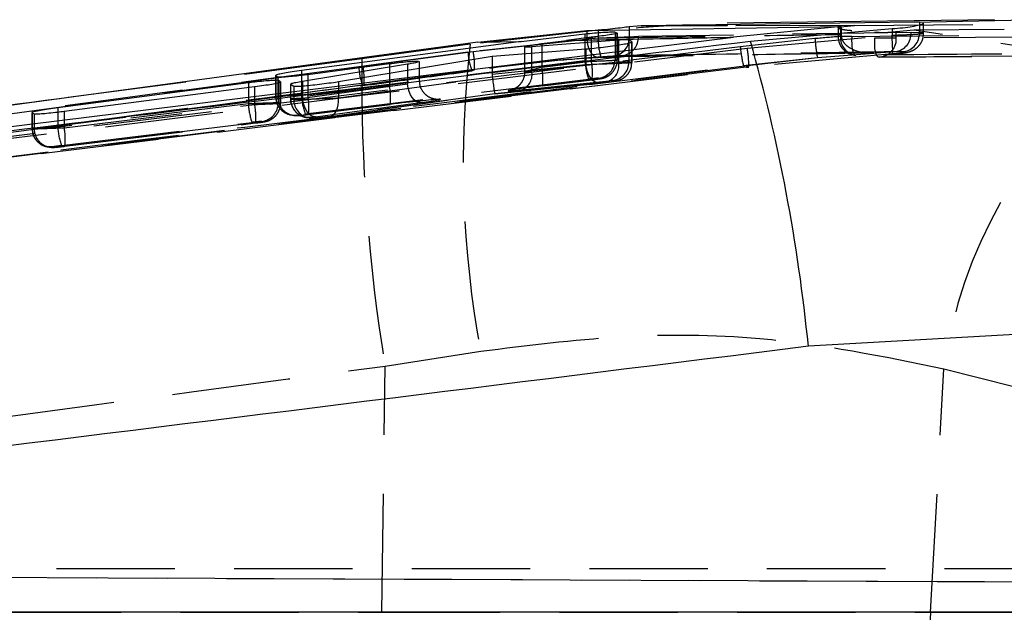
# Model space of a CAD drawing. Extents: x 40 to 416, y 16 to 281.
# Tile 12 of 41: x 174 to 185, y 155 to 161. Entities that reach past the tile are written whole.
import ezdxf

# ---------------------------------------------------------------- set-up
doc = ezdxf.new("R2010")
doc.units = 0
doc.linetypes.add('HIDDEN', pattern=[1.905, 1.27, -0.635])
doc.layers.get('0').update_dxf_attribs({"linetype": 'CONTINUOUS'})

msp = doc.modelspace()

# ---------------------------------------------------------------- linework, layer by layer
at = {"color": 7, "linetype": 'CONTINUOUS'}
for p, q in [((180.49998, 161.18753), (183.2265, 161.23011)), ((181.08199, 161.23544), (180.95282, 161.22572)), ((184.01516, 161.2765), (181.08199, 161.23544)), ((184.87305, 161.30052), (182.00671, 161.26494)), ((183.2265, 161.23011), (182.07172, 161.11414)), ((183.2265, 161.23011), (183.2265, 161.14489)), ((184.01516, 161.2765), (185.37524, 161.3023)), ((184.06729, 161.27601), (184.01516, 161.2765)), ((184.10758, 161.2711), (184.06729, 161.27601)), ((184.06729, 161.27601), (184.06729, 161.24723)), ((179.33278, 161.06025), (180.49998, 161.18753)), ((179.79611, 161.06987), (180.48045, 161.15067)), ((180.80244, 161.16947), (180.81857, 161.16173)), ((182.25454, 161.07239), (183.77399, 161.20711)), ((179.33278, 161.06025), (163.32837, 158.89632)), ((163.67913, 158.84057), (182.07172, 161.11414)), ((179.79611, 161.06987), (177.44041, 160.75708)), ((179.33278, 161.06025), (179.79611, 161.06987)), ((180.83939, 161.08306), (179.90826, 161.01005)), ((180.01729, 161.04508), (180.28108, 161.07971)), ((180.54826, 161.11326), (180.28108, 161.07971)), ((180.9823, 161.06487), (180.95211, 161.08449)), ((177.83748, 160.63853), (179.48514, 160.91252)), ((179.48514, 160.91252), (180.49097, 160.98924)), ((179.83253, 161.0101), (179.83253, 160.93901)), ((178.57793, 160.82407), (177.45211, 160.63943)), ((177.50822, 160.71568), (178.38368, 160.83062)), ((178.70654, 160.78305), (178.70654, 160.85413)), ((177.16414, 160.70342), (177.18623, 160.69009)), ((176.8705, 160.6237), (174.82755, 160.35603)), ((177.21457, 160.63648), (177.19249, 160.64941)), ((177.32437, 160.60909), (177.357, 160.59055)), ((174.89536, 160.32018), (176.93831, 160.58449)), ((174.55129, 160.30481), (174.57337, 160.29331)), ((185.50241, 157.94774), (182.87562, 157.79822)), ((185.52431, 154.94456), (161.85655, 154.94456))]:
    msp.add_line(p, q, dxfattribs=at)
at = {"color": 8, "linetype": 'CONTINUOUS'}
for p, q in [((182.00679, 161.23663), (181.08199, 161.23544)), ((180.48045, 161.15067), (180.48045, 161.10475)), ((180.80244, 161.16947), (180.80244, 161.1507)), ((180.95282, 161.22572), (180.95282, 161.1946)), ((180.83939, 161.08306), (180.83939, 161.03108)), ((180.95211, 161.08449), (180.95211, 161.05256)), ((179.90826, 161.01005), (179.90826, 160.94479)), ((178.57793, 160.82407), (178.57793, 160.76166)), ((177.44041, 160.75708), (177.44041, 160.70721)), ((176.8705, 160.6237), (176.8705, 160.57572)), ((177.19249, 160.64941), (177.19249, 160.62681)), ((177.45211, 160.63943), (177.45211, 160.59215)), ((174.82755, 160.35603), (174.82755, 160.3118))]:
    msp.add_line(p, q, dxfattribs=at)
at = {"color": 7, "linetype": 'HIDDEN'}
for p, q in [((183.36978, 161.23838), (182.00679, 161.23663)), ((183.21948, 161.22594), (183.36978, 161.23838)), ((183.36978, 161.23838), (186.44219, 161.26435)), ((184.06729, 161.24723), (184.06729, 161.16163)), ((184.1119, 161.15728), (184.1119, 161.26634)), ((180.62083, 161.18839), (179.25063, 161.03841)), ((180.49998, 161.18753), (180.49998, 161.10373)), ((180.62083, 161.18839), (180.62083, 161.10262)), ((180.80244, 161.1507), (180.80244, 160.87325)), ((180.81857, 161.16173), (180.82452, 161.15888)), ((180.82452, 161.15888), (180.82243, 161.15763)), ((180.82452, 161.15888), (180.82452, 160.8696)), ((180.8254, 160.86947), (180.8254, 161.15763)), ((180.95282, 161.1946), (180.95282, 161.11543)), ((181.05338, 161.12146), (180.95282, 161.11543)), ((183.97726, 161.16375), (181.05338, 161.12146)), ((182.22085, 160.99719), (183.77399, 161.13607)), ((183.19367, 161.21509), (183.19367, 161.12344)), ((183.34064, 161.12344), (183.19367, 161.12344)), ((183.21948, 161.22594), (183.21948, 161.12344)), ((183.21948, 161.12344), (186.69164, 161.15119)), ((183.2265, 161.14489), (183.22784, 161.12289)), ((183.77399, 161.20711), (183.77399, 161.13607)), ((184.00827, 161.19102), (183.81842, 161.17169)), ((183.81842, 161.1058), (183.81842, 161.17169)), ((187.293, 161.13153), (183.81842, 161.1058)), ((184.06729, 161.16163), (183.97726, 161.16375)), ((186.87977, 161.21079), (184.00827, 161.19102)), ((186.19646, 160.85306), (184.00827, 161.19102)), ((179.25063, 161.03841), (178.0876, 160.88237)), ((180.62083, 161.10262), (179.2254, 160.95338)), ((179.28144, 160.96106), (180.50031, 161.09271)), ((180.01729, 161.04508), (180.01729, 160.79135)), ((180.48045, 161.10475), (180.48045, 160.86234)), ((180.50031, 161.0927), (180.49998, 161.10373)), ((180.54826, 161.11326), (180.54826, 160.85617)), ((180.83939, 161.03108), (180.83939, 160.8455)), ((180.95211, 161.05256), (180.95211, 160.84848)), ((180.9823, 161.06487), (180.9823, 160.84349)), ((180.98317, 160.84335), (180.98317, 161.06332)), ((182.94698, 161.09892), (182.14583, 161.01277)), ((183.81842, 161.1058), (183.5852, 161.1058)), ((182.14583, 161.01277), (163.67913, 158.73726)), ((179.2254, 160.95338), (178.0547, 160.79637)), ((178.09894, 160.80253), (179.28144, 160.96106)), ((179.48514, 160.91252), (179.48514, 160.71915)), ((179.83253, 160.93901), (179.83253, 160.73814)), ((179.90826, 160.94479), (179.90826, 160.74953)), ((180.49097, 160.98924), (180.49097, 160.82192)), ((180.8886, 160.9189), (180.72068, 160.90701)), ((180.79005, 160.91297), (180.8886, 160.9189)), ((183.77678, 160.93462), (182.23673, 160.79679)), ((182.9729, 160.8969), (183.5783, 160.94438)), ((183.54711, 160.94427), (183.81119, 160.96111)), ((183.5783, 160.94438), (183.54711, 160.94427)), ((183.81119, 160.96111), (183.89996, 160.95927)), ((184.61797, 160.91125), (187.10089, 160.92928)), ((169.68216, 159.2583), (182.22164, 160.81239)), ((178.0876, 160.88237), (174.84575, 160.45357)), ((180.48045, 160.86234), (177.44041, 160.49122)), ((178.38368, 160.83062), (178.38368, 160.59192)), ((179.48514, 160.71915), (180.49097, 160.82192)), ((180.83939, 160.8455), (179.90826, 160.74953)), ((180.01729, 160.79135), (180.54826, 160.85617)), ((180.63021, 160.90037), (180.72068, 160.90701)), ((180.82452, 160.8696), (180.80244, 160.87325)), ((180.9823, 160.84349), (180.95211, 160.84848)), ((180.98144, 160.82506), (180.9823, 160.84349)), ((182.17807, 160.81159), (182.9729, 160.8969)), ((182.17807, 160.81159), (182.22164, 160.81239)), ((182.22164, 160.81239), (182.9729, 160.8969)), ((183.62537, 160.90342), (183.62779, 160.90342)), ((183.6429, 160.90036), (184.62743, 160.90806)), ((172.18985, 160.00884), (178.09894, 160.80253)), ((172.75729, 159.63439), (182.23787, 160.79417)), ((177.16327, 160.70478), (177.16327, 160.47792)), ((177.16414, 160.70342), (177.16414, 160.47779)), ((177.44041, 160.70721), (177.44041, 160.49122)), ((177.50822, 160.71568), (177.50822, 160.48505)), ((178.57793, 160.76166), (178.57793, 160.61104)), ((178.70654, 160.64582), (178.70654, 160.78305)), ((182.23673, 160.79679), (182.23767, 160.79569)), ((177.18623, 160.69009), (177.18623, 160.47413)), ((177.19249, 160.62681), (177.19249, 160.40976)), ((177.21457, 160.63648), (177.21457, 160.4061)), ((177.21545, 160.40597), (177.21545, 160.63516)), ((177.3235, 160.61059), (177.3235, 160.4514)), ((177.32437, 160.60909), (177.32437, 160.45127)), ((178.57793, 160.61104), (177.45211, 160.45836)), ((177.47956, 160.2927), (180.51959, 160.66382)), ((177.83748, 160.46358), (179.48694, 160.68954)), ((177.83748, 160.63853), (177.83748, 160.46358)), ((179.51479, 160.50805), (180.63943, 160.62296)), ((180.64301, 160.6234), (179.51496, 160.50815)), ((179.80789, 160.55101), (180.73902, 160.64699)), ((180.55692, 160.65765), (180.02595, 160.59283)), ((180.02628, 160.59282), (180.02595, 160.59283)), ((180.02628, 160.59282), (180.55725, 160.65764)), ((180.62692, 160.67473), (180.64901, 160.67108)), ((180.64301, 160.6234), (180.63943, 160.62296)), ((180.7766, 160.64996), (180.80679, 160.64497)), ((176.8705, 160.57572), (176.8705, 160.39885)), ((176.93831, 160.58449), (176.93831, 160.39267)), ((177.357, 160.59055), (177.357, 160.44587)), ((177.45211, 160.59215), (177.45211, 160.45836)), ((177.50822, 160.48505), (178.38368, 160.59192)), ((179.51496, 160.50815), (177.74048, 160.26506)), ((177.74372, 160.26543), (179.5148, 160.50805)), ((176.8705, 160.39885), (174.82755, 160.14945)), ((174.89536, 160.14327), (176.93831, 160.39267)), ((177.16414, 160.47779), (177.18623, 160.47413)), ((177.21457, 160.4061), (177.19249, 160.40976)), ((177.32437, 160.45127), (177.357, 160.44587)), ((178.39234, 160.3934), (177.51688, 160.28653)), ((177.51721, 160.28652), (178.39267, 160.39339)), ((177.59028, 160.25984), (178.71609, 160.41252)), ((178.39234, 160.3934), (178.39267, 160.39339)), ((174.55041, 160.30603), (174.55041, 160.13615)), ((174.55129, 160.30481), (174.55129, 160.13602)), ((174.57337, 160.29331), (174.57337, 160.13236)), ((174.82755, 160.3118), (174.82755, 160.14945)), ((174.89536, 160.32018), (174.89536, 160.14327)), ((177.33091, 160.28047), (177.35299, 160.27682)), ((177.40955, 160.27562), (177.38747, 160.27927)), ((177.51721, 160.28652), (177.51688, 160.28653)), ((174.86669, 159.95093), (176.90964, 160.20033)), ((176.94697, 160.19415), (174.90402, 159.94475)), ((174.90435, 159.94475), (176.9473, 160.19414)), ((177.01697, 160.21124), (177.03906, 160.20758)), ((177.49114, 160.25396), (177.48385, 160.2553)), ((177.49114, 160.25396), (177.52376, 160.24856)), ((177.58033, 160.24735), (177.53836, 160.24669)), ((177.58033, 160.24735), (177.5477, 160.25275)), ((177.74048, 160.26506), (177.74372, 160.26543)), ((174.55129, 160.13602), (174.57337, 160.13236)), ((174.71805, 159.9387), (174.70984, 159.94024)), ((174.71805, 159.9387), (174.74013, 159.93505)), ((174.79669, 159.93384), (174.77461, 159.9375)), ((174.90435, 159.94475), (174.90402, 159.94475)), ((178.33662, 157.58652), (179.36214, 157.74587)), ((178.30111, 154.94456), (178.33662, 157.58652)), ((184.185, 154.94456), (184.33022, 157.55778)), ((184.33022, 157.55778), (185.07884, 157.36686)), ((194.29121, 155.22897), (158.84364, 155.38404)), ((159.4921, 155.38404), (186.07009, 155.26769)), ((191.32223, 155.40955), (174.03405, 155.40955)), ((160.90195, 154.94456), (178.30111, 154.94456)), ((178.30111, 154.94456), (184.185, 154.94456)), ((184.185, 154.94456), (192.01673, 154.94456))]:
    msp.add_line(p, q, dxfattribs=at)
at = {"color": 7, "linetype": 'HIDDEN', "flags": 128}
for points in [[(183.34064, 161.12344), (183.33931, 161.08344), (183.34024, 161.04501), (183.34338, 161.00968), (183.34863, 160.97882), (183.35577, 160.95365), (183.36451, 160.93517), (183.37453, 160.9241), (183.38541, 160.92088)], [(183.77678, 160.93462), (183.77843, 160.93441), (183.77954, 160.94306), (183.78006, 160.96021), (183.77997, 160.98509), (183.77928, 161.01661), (183.77801, 161.05339), (183.77622, 161.0938), (183.77399, 161.13607)], [(183.5852, 161.1058), (183.58341, 161.06577), (183.5839, 161.02733), (183.58666, 160.99198), (183.59157, 160.96113), (183.59844, 160.93599), (183.607, 160.91755), (183.61692, 160.90655), (183.62537, 160.90342)], [(169.66553, 159.4597), (178.1222, 160.49541), (182.22085, 160.99719)], [(183.62779, 160.90342), (183.82582, 160.90502), (184.61797, 160.91125)], [(180.63943, 160.62296), (180.61637, 160.62384), (180.58986, 160.63282), (180.56461, 160.64996), (180.5417, 160.67451), (180.52214, 160.70541), (180.50675, 160.74134), (180.49621, 160.78074), (180.49097, 160.82192)], [(182.23673, 160.79679), (174.18324, 159.80972), (172.75682, 159.63492)], [(178.71609, 160.41252), (178.69281, 160.41456), (178.66952, 160.42465), (178.64714, 160.44236), (178.62662, 160.46698), (178.60877, 160.4975), (178.59435, 160.53266), (178.58392, 160.57103), (178.57793, 160.61104)], [(177.59028, 160.25984), (177.567, 160.26188), (177.5437, 160.27197), (177.52133, 160.28968), (177.50081, 160.3143), (177.48296, 160.34482), (177.46853, 160.37998), (177.45811, 160.41835), (177.45211, 160.45836)], [(177.74372, 160.26543), (177.76262, 160.27067), (177.7831, 160.28319), (177.8012, 160.30216), (177.81627, 160.32691), (177.82777, 160.35656), (177.8353, 160.39003), (177.83857, 160.42613), (177.83748, 160.46358)], [(177.5477, 160.25275), (177.5056, 160.2521), (177.49114, 160.25396)], [(177.53836, 160.24669), (177.53823, 160.2467), (177.52376, 160.24856)], [(174.77461, 159.9375), (174.73252, 159.93685), (174.71805, 159.9387)]]:
    msp.add_lwpolyline(points, dxfattribs=at)
at = {"color": 7, "linetype": 'HIDDEN'}
for centre, radius, start, end in [((180.86106, 161.10961), 0.19269, 278.218191, 3.523998), ((183.39667, 161.12344), 0.203, 180, 266.230656), ((183.4132, 161.11289), 0.19401, 176.882077, 261.76549), ((183.78507, 161.15189), 0.19256, 277.797391, 3.531509), ((183.87031, 161.15414), 0.19712, 278.651075, 2.175877), ((190.11098, 159.75809), 10.93556, 173.276479, 190.603203), ((181.27786, 161.0994), 0.65704, 179.719497, 197.62811), ((180.76618, 161.09883), 0.18738, 277.317972, 5.082548), ((184.4149, 161.1846), 1.47042, 183.340427, 191.282926), ((183.63029, 161.09204), 0.18863, 269.240578, 4.185252), ((179.87562, 160.98692), 0.65109, 182.952857, 201.096396), ((178.61932, 160.82022), 0.67693, 354.886178, 12.00822), ((183.67123, 161.15407), 1.53193, 185.292133, 192.91813), ((181.01393, 160.79497), 1.22374, 0.033689, 9.511544), ((183.53447, 161.09859), 0.15483, 262.243888, 274.682659), ((197.21784, 160.67044), 19.13142, 179.36529, 189.276356), ((181.19531, 160.90018), 0.71586, 183.030129, 199.279577), ((179.92812, 160.72966), 0.63291, 353.466589, 11.529816), ((180.60242, 160.87324), 0.20001, 277.035888, 0.00354), ((180.67024, 160.80639), 0.17361, 293.339047, 13.020637), ((180.7521, 160.84847), 0.20001, 277.03567, 0.003624), ((182.17717, 160.75427), 0.07318, 35.519386, 52.580923), ((183.64123, 161.1058), 0.203, 265.519897, 270.461803), ((178.70363, 160.82695), 0.64966, 182.698304, 200.876239), ((177.43624, 160.66259), 0.67732, 354.809094, 11.923299), ((179.2905, 160.72279), 0.03723, 85.282131, 126.851135), ((179.7391, 160.71042), 0.17362, 293.341844, 13.017948), ((179.37329, 160.66271), 0.65672, 353.891037, 11.296189), ((180.62479, 160.86903), 0.19943, 276.975951, 313.317425), ((189.31848, 156.85429), 5.03762, 128.756052, 171.972578), ((178.10802, 160.58796), 0.01364, 78.32857, 146.678579), ((180.78265, 160.84266), 0.19916, 276.961964, 298.669911), ((178.15526, 160.52906), 0.71585, 183.03013, 199.279627), ((177.73968, 160.46328), 0.65672, 353.891011, 11.296215), ((177.58535, 160.43669), 0.71586, 183.030129, 199.279577), ((176.31817, 160.26617), 0.63291, 353.466589, 11.529816), ((176.99247, 160.40975), 0.20001, 277.035888, 0.00354), ((177.36356, 160.47725), 0.19941, 179.843703, 276.886667), ((177.38564, 160.47359), 0.19941, 179.84208, 276.887342), ((177.52401, 160.45085), 0.19963, 179.880449, 258.395433), ((177.55661, 160.44545), 0.19961, 179.878098, 260.527874), ((176.86471, 160.35643), 0.65624, 353.884606, 11.30262), ((177.01484, 160.40553), 0.19943, 276.975951, 313.317425), ((174.75092, 160.1356), 0.19963, 179.880009, 258.125661), ((174.77278, 160.13182), 0.19941, 179.843625, 276.886612), ((175.54263, 160.18734), 0.71609, 183.032772, 199.276933), ((174.2515, 160.01464), 0.65659, 353.889275, 11.297951), ((216.4908, 153.15955), 32.35507, 176.83743, 183.16257)]:
    msp.add_arc(centre, radius, start, end, dxfattribs=at)
at = {"color": 7, "linetype": 'CONTINUOUS'}
msp.add_arc((164.28419, 155.96762), 18.68133, 5.623497, 15.858046, dxfattribs=at)
at = {"color": 7, "linetype": 'HIDDEN'}
for centre, major_axis, ratio, start_param, end_param in [((180.68318, 160.83131), (0.3, 0.01204), 0.00727252, 4.01669245, 6.35917672), ((180.5254, 160.85743), (0.3, 0.01204), 0.00727252, 4.78838039, 6.35917672), ((180.65298, 160.83631), (0.3, 0.01204), 0.00727252, 0.07599141, 0.90004205), ((179.64863, 160.72277), (0.00873, 0.20052), 0.81414784, 1.6242406, 1.77259964), ((180.03253, 160.7863), (0.19999, 0.04825), 0.04130571, 1.63711498, 4.03196195), ((179.49105, 160.70667), (-0.02374, 0.19862), 0.03070129, 1.65346024, 3.16926039), ((180.05643, 160.58778), (0.4, 0.04819), 0.02154028, 1.64448482, 2.55174892), ((180.52721, 160.66256), (0.1, 0.01205), 0.02154028, 0.0736885, 1.64448482), ((180.5493, 160.65891), (0.1, 0.01205), 0.02154028, 4.78607748, 6.3568738), ((180.70708, 160.63279), (0.1, 0.01205), 0.02154028, 4.01438954, 6.3568738), ((180.67688, 160.63779), (0.1, 0.01205), 0.02154028, 0.0736885, 0.89773914), ((177.46327, 160.48996), (0.3, 0.01204), 0.00727252, 1.64678774, 3.21758406), ((180.05643, 160.58778), (0.4, 0.04819), 0.02154028, 2.55174892, 4.03933179), ((176.89336, 160.39759), (0.3, 0.01204), 0.00727252, 0.07599141, 1.64678774), ((176.91544, 160.39393), (0.3, 0.01204), 0.00727252, 4.78838039, 6.35917672), ((177.6235, 160.46344), (0.3, 0.01204), 0.00727252, 2.17858233, 3.21758406), ((177.65613, 160.45804), (0.3, 0.01204), 0.00727252, 3.21758406, 5.36123897), ((178.43044, 160.38709), (0.5, 0.06023), 0.02154028, 0.31155887, 1.64448482), ((178.43044, 160.38709), (0.5, 0.06023), 0.02154028, 5.31787207, 6.59474418), ((177.50926, 160.28779), (0.1, 0.01205), 0.02154028, 3.21528115, 4.78607748), ((176.91726, 160.19907), (0.1, 0.01205), 0.02154028, 0.0736885, 1.64448482), ((176.93935, 160.19541), (0.1, 0.01205), 0.02154028, 4.78607748, 6.3568738), ((177.6474, 160.26492), (0.1, 0.01205), 0.02154028, 2.17627942, 3.21528115), ((177.68003, 160.25952), (0.1, 0.01205), 0.02154028, 3.21528115, 5.35893606), ((174.85041, 160.14819), (0.3, 0.01204), 0.00727252, 1.64678774, 3.21758406), ((174.8725, 160.14453), (0.3, 0.01204), 0.00727252, 3.21758406, 4.78838039), ((174.87432, 159.94967), (0.1, 0.01205), 0.02154028, 1.64448482, 3.21528115), ((174.8964, 159.94602), (0.1, 0.01205), 0.02154028, 3.21528115, 4.78607748)]:
    msp.add_ellipse(centre, major_axis=major_axis, ratio=ratio, start_param=start_param, end_param=end_param, dxfattribs=at)
for points, knots in [([(182.01395, 161.24125), (181.82885, 161.24414), (181.50143, 161.24924), (181.17221, 161.22387), (181.02911, 161.21284)], [0, 0, 0, 0, 0.56530327, 1, 1, 1, 1]), ([(180.49998, 161.10373), (180.95412, 161.11086), (181.86296, 161.12512), (182.77181, 161.1383), (183.2265, 161.14489)], [0, 0, 0, 0, 0.49970106, 1, 1, 1, 1]), ([(183.22784, 161.12289), (183.22739, 161.12286), (183.13373, 161.11538), (183.04013, 161.10713), (182.94698, 161.09892)], [0, 0, 0, 0, 0.00477277, 1, 1, 1, 1]), ([(183.19537, 161.21509), (183.19483, 161.21564), (183.19125, 161.21928), (183.20253, 161.22289), (183.21618, 161.22535), (183.21948, 161.22594)], [0, 0, 0, 0, 0.118061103, 0.786928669, 1, 1, 1, 1]), ([(183.34064, 161.18359), (183.31941, 161.18538), (183.27695, 161.18898), (183.22708, 161.19785), (183.21012, 161.20428), (183.2016, 161.20751)], [0, 0, 0, 0, 0.33240443, 0.6646714, 1, 1, 1, 1]), ([(183.22784, 161.12289), (183.2307, 161.11007), (183.23715, 161.0811), (183.26914, 161.03647), (183.3352, 160.98563), (183.41259, 160.95931), (183.47821, 160.94809), (183.50354, 160.946), (183.51358, 160.94517)], [0, 0, 0, 0, 0.09960776, 0.22488984, 0.42182807, 0.77931044, 0.91260567, 1, 1, 1, 1]), ([(183.81842, 161.17169), (183.80536, 161.16963), (183.77923, 161.16552), (183.71927, 161.16214), (183.65185, 161.1617), (183.60732, 161.16445), (183.5852, 161.16582)], [0, 0, 0, 0, 0.25159318, 0.50325419, 0.75331297, 1, 1, 1, 1]), ([(183.77399, 161.13607), (183.77401, 161.13608), (183.81329, 161.1373), (183.89191, 161.13938), (183.99458, 161.14456), (184.0712, 161.15008), (184.11276, 161.1553), (184.11434, 161.1595), (184.0875, 161.161), (184.06746, 161.16163), (184.06745, 161.16163)], [0, 0, 0, 0, 0.00008356, 0.16516589, 0.33003225, 0.49547746, 0.661606, 0.82775115, 0.99991461, 1, 1, 1, 1]), ([(183.78618, 160.93428), (183.79836, 160.93497), (183.83789, 160.93719), (183.90172, 160.94544), (183.94921, 160.95365), (184.00112, 160.97385), (184.04487, 161.00243), (184.08487, 161.04967), (184.11019, 161.10564), (184.10902, 161.14317), (184.10859, 161.15723)], [0, 0, 0, 0, 0.07579334, 0.24602153, 0.43914582, 0.52656475, 0.62935574, 0.76664788, 0.91255831, 1, 1, 1, 1]), ([(184.06745, 161.16163), (184.06744, 161.16163), (184.06738, 161.16163), (184.06733, 161.16163), (184.06729, 161.16163)], [0, 0, 0, 0, 0.19086186, 1, 1, 1, 1]), ([(180.50031, 161.0927), (180.5025, 161.07272), (180.50686, 161.03279), (180.52518, 160.98002), (180.55053, 160.93683), (180.58406, 160.90643), (180.60951, 160.89922), (180.62462, 160.89992), (180.6266, 160.90007), (180.62805, 160.9002), (180.62946, 160.90032), (180.63001, 160.90036), (180.63021, 160.90037)], [0, 0, 0, 0, 0.17057792, 0.34079379, 0.52012183, 0.72568174, 0.96353488, 0.97774227, 0.98646936, 0.99525146, 0.99826572, 1, 1, 1, 1]), ([(180.95282, 161.11543), (180.93012, 161.11444), (180.88473, 161.11245), (180.78053, 161.10823), (180.68839, 161.10485), (180.63489, 161.10308), (180.62083, 161.10262)], [0, 0, 0, 0, 0.29781562, 0.59528121, 0.89360544, 1, 1, 1, 1]), ([(183.54711, 160.94427), (183.04929, 160.93708), (182.07872, 160.92305), (181.10617, 160.90796), (180.6319, 160.9004), (180.63021, 160.90037)], [0, 0, 0, 0, 0.51202223, 0.99826624, 1, 1, 1, 1]), ([(180.65167, 160.90043), (180.65755, 160.90089), (180.67986, 160.90263), (180.71812, 160.90593), (180.76155, 160.91006), (180.78059, 160.91201), (180.79005, 160.91297)], [0, 0, 0, 0, 0.10797222, 0.40959081, 0.70685163, 1, 1, 1, 1]), ([(180.8886, 160.9189), (180.95461, 160.91991), (181.28466, 160.92495), (182.25885, 160.93952), (183.16705, 160.95215), (183.81119, 160.96111)], [0, 0, 0, 0, 0.06776016, 0.33880045, 1, 1, 1, 1]), ([(186.85609, 160.94875), (186.79008, 160.94826), (186.46001, 160.94581), (185.3031, 160.93704), (184.21223, 160.92785), (183.38541, 160.92088)], [0, 0, 0, 0, 0.057060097, 0.285300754, 1, 1, 1, 1]), ([(183.51358, 160.94517), (183.53429, 160.94435), (183.55588, 160.9435), (183.57741, 160.94435), (183.5783, 160.94438)], [0, 0, 0, 0, 0.9588148, 1, 1, 1, 1]), ([(183.89996, 160.95927), (183.90686, 160.95861), (183.92037, 160.95732), (183.91871, 160.95323), (183.90129, 160.94822), (183.86901, 160.94288), (183.82606, 160.93792), (183.79327, 160.93572), (183.77678, 160.93462)], [0, 0, 0, 0, 0.17061678, 0.33389782, 0.49831101, 0.66403079, 0.83105717, 1, 1, 1, 1]), ([(163.51683, 158.51196), (164.0354, 158.57549), (170.25636, 159.33763), (176.47646, 160.10666), (182.17807, 160.81159)], [0, 0, 0, 0, 0.08335836, 1, 1, 1, 1]), ([(180.79124, 160.90106), (180.76324, 160.90007), (180.28674, 160.88323), (179.78269, 160.83298), (179.31077, 160.75862), (179.28595, 160.75471)], [0, 0, 0, 0, 0.05584173, 0.9503526, 1, 1, 1, 1]), ([(180.72068, 160.90701), (180.58609, 160.89685), (180.10917, 160.86084), (179.63437, 160.80207), (179.29356, 160.75989)], [0, 0, 0, 0, 0.282201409, 1, 1, 1, 1]), ([(180.55725, 160.65764), (180.57072, 160.65931), (180.59813, 160.66272), (180.63476, 160.66787), (180.65258, 160.67049), (180.67465, 160.67521), (180.69979, 160.6828), (180.73448, 160.69974), (180.77703, 160.7339), (180.81132, 160.78838), (180.82823, 160.83877), (180.8242, 160.86586), (180.82363, 160.86969)], [0, 0, 0, 0, 0.09883527, 0.20106472, 0.3188452, 0.35680729, 0.41544995, 0.50884722, 0.6364323, 0.80266621, 0.97212347, 1, 1, 1, 1]), ([(180.63943, 160.62296), (180.6511, 160.62419), (180.67503, 160.62673), (180.71803, 160.63184), (180.75904, 160.63702), (180.79578, 160.64227), (180.81293, 160.64464), (180.8417, 160.65147), (180.87726, 160.66456), (180.92111, 160.69406), (180.96044, 160.7445), (180.98259, 160.79719), (180.98057, 160.83165), (180.97989, 160.84327)], [0, 0, 0, 0, 0.08233666, 0.168896, 0.25323269, 0.33934222, 0.44222548, 0.47627866, 0.54595114, 0.66745019, 0.79243815, 0.93003677, 1, 1, 1, 1]), ([(178.0547, 160.79637), (175.24455, 160.42423), (170.33241, 159.77373), (165.42357, 159.09874), (163.32299, 158.8099)], [0, 0, 0, 0, 0.572083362, 1, 1, 1, 1]), ([(178.09663, 160.59545), (178.23045, 160.61316), (178.62108, 160.66487), (179.0115, 160.71778), (179.26817, 160.75257)], [0, 0, 0, 0, 0.342587, 1, 1, 1, 1]), ([(179.2852, 160.75988), (179.14739, 160.74117), (178.75532, 160.68794), (178.36116, 160.6359), (178.10555, 160.60216)], [0, 0, 0, 0, 0.351499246, 1, 1, 1, 1]), ([(179.29356, 160.75989), (179.15979, 160.74187), (178.76559, 160.68877), (178.37128, 160.6361), (178.11078, 160.60131)], [0, 0, 0, 0, 0.33933777, 1, 1, 1, 1]), ([(179.83017, 160.73856), (179.83091, 160.73295), (179.83453, 160.70561), (179.81922, 160.66073), (179.79179, 160.61368), (179.75935, 160.58187), (179.72922, 160.56232), (179.70603, 160.55219), (179.69324, 160.548), (179.68682, 160.54626), (179.68386, 160.54559), (179.68696, 160.54627), (179.69986, 160.54869), (179.72107, 160.55192), (179.73199, 160.55359)], [0, 0, 0, 0, 0.03793226, 0.1849502, 0.30431232, 0.4050821, 0.48821523, 0.54909729, 0.58758857, 0.62170526, 0.66598398, 0.73707714, 0.86455872, 1, 1, 1, 1]), ([(162.96723, 158.55439), (165.20037, 158.86149), (170.24177, 159.55476), (175.28651, 160.22314), (178.09663, 160.59545)], [0, 0, 0, 0, 0.44296096, 1, 1, 1, 1]), ([(178.10633, 160.60106), (177.31842, 160.49675), (175.04759, 160.19613), (172.77788, 159.88645), (171.29569, 159.68422)], [0, 0, 0, 0, 0.34696934, 1, 1, 1, 1]), ([(178.11078, 160.60131), (177.97697, 160.58346), (177.30793, 160.49423), (175.33806, 160.23095), (173.5023, 159.98329), (172.20166, 159.80781)], [0, 0, 0, 0, 0.06792552, 0.33962636, 1, 1, 1, 1]), ([(178.89023, 160.44634), (178.89438, 160.44656), (178.90123, 160.44691), (178.8976, 160.44673), (178.88669, 160.44718), (178.86371, 160.45007), (178.82644, 160.46064), (178.78035, 160.48711), (178.73743, 160.53293), (178.7095, 160.58931), (178.70949, 160.62921), (178.70948, 160.64528)], [0, 0, 0, 0, 0.12296464, 0.20311548, 0.26235432, 0.31602578, 0.42231422, 0.55217682, 0.70756934, 0.88222193, 1, 1, 1, 1]), ([(176.9473, 160.19414), (176.96077, 160.19582), (176.98817, 160.19922), (177.02481, 160.20437), (177.04262, 160.20699), (177.0647, 160.21171), (177.08984, 160.21931), (177.12453, 160.23625), (177.16708, 160.27041), (177.20137, 160.32489), (177.21828, 160.37528), (177.21425, 160.40237), (177.21368, 160.40619)], [0, 0, 0, 0, 0.09883518, 0.20106448, 0.31883936, 0.35680823, 0.41545072, 0.50884787, 0.63643279, 0.80266647, 0.97212351, 1, 1, 1, 1]), ([(177.16504, 160.4777), (177.16615, 160.45728), (177.16848, 160.41462), (177.19821, 160.36005), (177.23682, 160.32044), (177.27488, 160.29649), (177.30015, 160.28855), (177.311, 160.28515)], [0, 0, 0, 0, 0.23368945, 0.48824937, 0.6945157, 0.86888257, 1, 1, 1, 1]), ([(177.32399, 160.45235), (177.32382, 160.45143), (177.31941, 160.4268), (177.33415, 160.37979), (177.36442, 160.32519), (177.40417, 160.2885), (177.44296, 160.26684), (177.47216, 160.25742), (177.48761, 160.2546), (177.49114, 160.25396)], [0, 0, 0, 0, 0.00994742, 0.26606242, 0.4912547, 0.67566674, 0.83174759, 0.96160981, 1, 1, 1, 1]), ([(177.311, 160.28515), (177.3122, 160.28471), (177.31863, 160.28233), (177.3254, 160.28131), (177.33091, 160.28047)], [0, 0, 0, 0, 0.18606433, 1, 1, 1, 1]), ([(177.35299, 160.27682), (177.36344, 160.27559), (177.37857, 160.2738), (177.39477, 160.27416), (177.40647, 160.27473), (177.42293, 160.27606), (177.45226, 160.27898), (177.48759, 160.28295), (177.50907, 160.28554), (177.51721, 160.28652)], [0, 0, 0, 0, 0.15854609, 0.2296939, 0.29697828, 0.44184192, 0.67200143, 0.87579052, 1, 1, 1, 1]), ([(177.52376, 160.24856), (177.53421, 160.24732), (177.54935, 160.24554), (177.56555, 160.24589), (177.57724, 160.24646), (177.5938, 160.24781), (177.62342, 160.25076), (177.66438, 160.25538), (177.70691, 160.26052), (177.73147, 160.2638), (177.74372, 160.26543)], [0, 0, 0, 0, 0.12159915, 0.17616681, 0.22776216, 0.33887588, 0.51767746, 0.67389916, 0.83732329, 1, 1, 1, 1]), ([(174.55218, 160.13593), (174.55329, 160.1155), (174.55562, 160.07283), (174.58537, 160.01834), (174.62392, 159.97848), (174.66324, 159.95457), (174.6948, 159.94315), (174.71259, 159.93974), (174.71805, 159.9387)], [0, 0, 0, 0, 0.21654735, 0.45243605, 0.64356405, 0.80515379, 0.94028811, 1, 1, 1, 1]), ([(174.74013, 159.93505), (174.75058, 159.93381), (174.76571, 159.93203), (174.78191, 159.93238), (174.7936, 159.93296), (174.81007, 159.93429), (174.8394, 159.93721), (174.87473, 159.94118), (174.89622, 159.94377), (174.90435, 159.94475)], [0, 0, 0, 0, 0.15854648, 0.22969434, 0.29696664, 0.44184171, 0.67200119, 0.87579043, 1, 1, 1, 1]), ([(179.36214, 157.74587), (179.85848, 157.808), (180.8606, 157.93343), (182.55057, 157.92117), (183.67909, 157.69074), (184.33022, 157.55778)], [0, 0, 0, 0, 0.29334089, 0.59226723, 1, 1, 1, 1]), ([(160.95566, 155.22839), (161.2123, 155.26425), (167.00299, 156.07341), (172.79822, 156.84711), (178.33662, 157.58652)], [0, 0, 0, 0, 0.04431816, 1, 1, 1, 1])]:
    msp.add_open_spline(points, degree=3, knots=knots, dxfattribs=at)
at = {"color": 7, "linetype": 'CONTINUOUS'}
for points, knots in [([(183.77399, 161.20711), (183.81321, 161.20994), (183.89162, 161.2156), (183.99442, 161.23047), (184.06959, 161.24648), (184.11, 161.25968), (184.10768, 161.26462), (184.10686, 161.26634)], [0, 0, 0, 0, 0.21877779, 0.43746927, 0.6582791, 0.8807361, 1, 1, 1, 1]), ([(180.48045, 161.15067), (180.51434, 161.15398), (180.58213, 161.16061), (180.67588, 161.16747), (180.74929, 161.17126), (180.79144, 161.17172), (180.79931, 161.17011), (180.80244, 161.16947)], [0, 0, 0, 0, 0.21543915, 0.43092395, 0.64553688, 0.85922602, 1, 1, 1, 1]), ([(180.82243, 161.15763), (180.82165, 161.15636), (180.81985, 161.15345), (180.77754, 161.14506), (180.70741, 161.13399), (180.62593, 161.12278), (180.57038, 161.11597), (180.54826, 161.11326)], [0, 0, 0, 0, 0.1737474, 0.39807943, 0.62335399, 0.8500545, 1, 1, 1, 1]), ([(180.95282, 161.22572), (180.93008, 161.22264), (180.88461, 161.21646), (180.78037, 161.20358), (180.68828, 161.19403), (180.63475, 161.18955), (180.62083, 161.18839)], [0, 0, 0, 0, 0.29778862, 0.59550398, 0.8947452, 1, 1, 1, 1]), ([(163.36908, 158.78668), (166.05426, 159.11135), (172.34953, 159.87255), (178.64457, 160.6351), (182.25454, 161.07239)], [0, 0, 0, 0, 0.42653823, 1, 1, 1, 1]), ([(179.83358, 161.01114), (179.83802, 161.01301), (179.84695, 161.01676), (179.88698, 161.02516), (179.94197, 161.03454), (179.98898, 161.04134), (180.01438, 161.0447), (180.01729, 161.04508)], [0, 0, 0, 0, 0.2390987, 0.48017625, 0.72350211, 0.96839958, 1, 1, 1, 1]), ([(180.28108, 161.07971), (180.66316, 161.08727), (181.26054, 161.09907), (181.85682, 161.11015), (182.07172, 161.11414)], [0, 0, 0, 0, 0.63959139, 1, 1, 1, 1]), ([(180.49097, 160.98924), (180.51899, 160.99161), (180.57504, 160.99633), (180.67691, 161.00789), (180.77811, 161.02124), (180.86961, 161.03536), (180.93933, 161.04842), (180.98089, 161.05901), (180.98185, 161.06298), (180.9823, 161.06487)], [0, 0, 0, 0, 0.14347495, 0.28691217, 0.43129235, 0.57672038, 0.72249527, 0.86775805, 1, 1, 1, 1]), ([(180.95211, 161.08449), (180.94629, 161.08573), (180.93464, 161.08821), (180.88772, 161.08658), (180.85105, 161.08391), (180.83939, 161.08306)], [0, 0, 0, 0, 0.40544112, 0.81090376, 1, 1, 1, 1]), ([(179.90826, 161.01005), (179.8923, 161.00896), (179.86038, 161.00678), (179.83532, 161.007), (179.83501, 161.0092), (179.83489, 161.0101)], [0, 0, 0, 0, 0.371402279, 0.742846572, 1, 1, 1, 1]), ([(178.38368, 160.83062), (178.41766, 160.83489), (178.48564, 160.84343), (178.57892, 160.85267), (178.65457, 160.85819), (178.68055, 160.85788), (178.69349, 160.85772)], [0, 0, 0, 0, 0.2513369, 0.50273861, 0.75242284, 1, 1, 1, 1]), ([(178.70488, 160.85413), (178.70542, 160.85398), (178.71076, 160.85255), (178.68887, 160.84575), (178.64401, 160.83543), (178.59791, 160.8275), (178.57793, 160.82407)], [0, 0, 0, 0, 0.0389053, 0.38478646, 0.73321979, 1, 1, 1, 1]), ([(177.44041, 160.75708), (177.40672, 160.75241), (177.33934, 160.74307), (177.25314, 160.72862), (177.19132, 160.71604), (177.16308, 160.70754), (177.16385, 160.70455), (177.16414, 160.70342)], [0, 0, 0, 0, 0.21727367, 0.43452938, 0.65176735, 0.86770222, 1, 1, 1, 1]), ([(177.18623, 160.69009), (177.19202, 160.68899), (177.2036, 160.68678), (177.26111, 160.68937), (177.34098, 160.6961), (177.42804, 160.70546), (177.4848, 160.71269), (177.50822, 160.71568)], [0, 0, 0, 0, 0.212195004, 0.424399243, 0.636624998, 0.850055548, 1, 1, 1, 1]), ([(177.19249, 160.64941), (177.18669, 160.65048), (177.17511, 160.65263), (177.11758, 160.65001), (177.0377, 160.64327), (176.95065, 160.6339), (176.8939, 160.62668), (176.8705, 160.6237)], [0, 0, 0, 0, 0.212233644, 0.424473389, 0.636722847, 0.850169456, 1, 1, 1, 1]), ([(176.93831, 160.58449), (176.97198, 160.58903), (177.03932, 160.5981), (177.1255, 160.61209), (177.18731, 160.62427), (177.21563, 160.6325), (177.21486, 160.63538), (177.21457, 160.63648)], [0, 0, 0, 0, 0.217130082, 0.434261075, 0.651338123, 0.867192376, 1, 1, 1, 1]), ([(177.45211, 160.63943), (177.42636, 160.63503), (177.37484, 160.62621), (177.32765, 160.61517), (177.32548, 160.61116), (177.32437, 160.60909)], [0, 0, 0, 0, 0.32721678, 0.65451578, 1, 1, 1, 1]), ([(177.357, 160.59055), (177.3628, 160.58953), (177.37439, 160.58749), (177.43195, 160.59013), (177.51194, 160.59674), (177.6088, 160.60698), (177.71096, 160.61966), (177.78842, 160.63066), (177.8268, 160.63682), (177.83748, 160.63853)], [0, 0, 0, 0, 0.15536617, 0.31073749, 0.46614225, 0.62239375, 0.77996027, 0.93876963, 1, 1, 1, 1]), ([(174.84575, 160.45357), (173.24984, 160.24355), (169.27465, 159.72044), (165.3021, 159.17751), (162.92439, 158.85255)], [0, 0, 0, 0, 0.40146709, 1, 1, 1, 1]), ([(174.82755, 160.35603), (174.79388, 160.35144), (174.72654, 160.34228), (174.64034, 160.32833), (174.57854, 160.31636), (174.55023, 160.30845), (174.55099, 160.30582), (174.55129, 160.30481)], [0, 0, 0, 0, 0.21719816, 0.43440448, 0.65146593, 0.86717853, 1, 1, 1, 1]), ([(174.57337, 160.29331), (174.57916, 160.29241), (174.59076, 160.29061), (174.64831, 160.29367), (174.72824, 160.30067), (174.8153, 160.3101), (174.87202, 160.31724), (174.89536, 160.32018)], [0, 0, 0, 0, 0.21226704, 0.42453819, 0.63693292, 0.8505873, 1, 1, 1, 1]), ([(182.87562, 157.79822), (176.93374, 157.05721), (169.94278, 156.18536), (162.94892, 155.3353), (161.8994, 155.20773)], [0, 0, 0, 0, 0.84993806, 1, 1, 1, 1])]:
    msp.add_open_spline(points, degree=3, knots=knots, dxfattribs=at)

doc.saveas('drawing.dxf')
